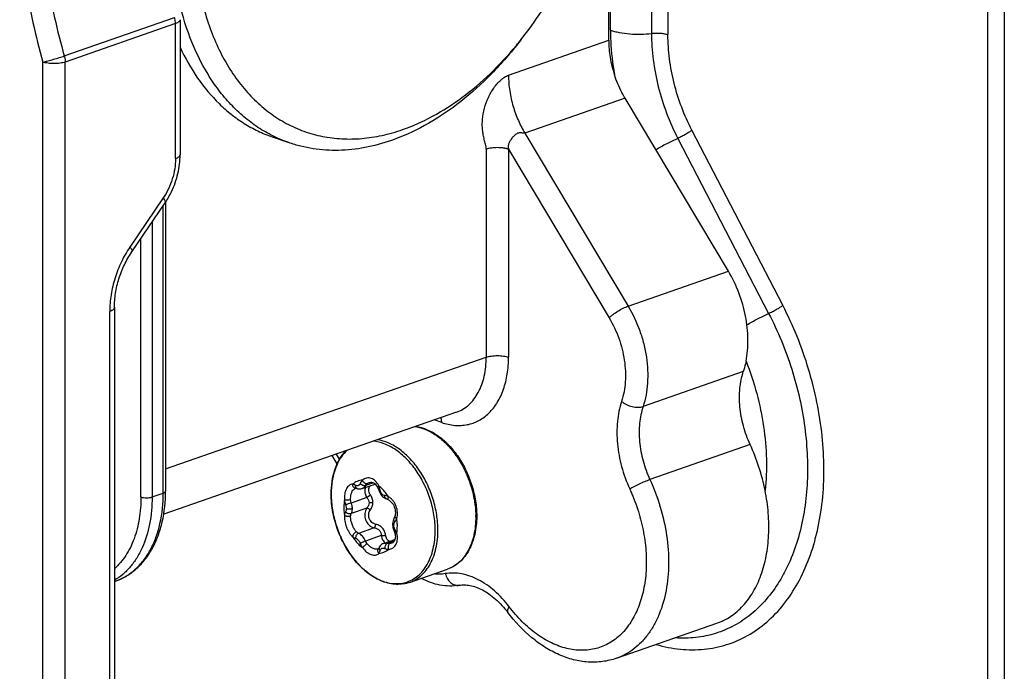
# Model space of a CAD drawing. Header units: millimetres. Extents: x -115 to 574, y -13 to 492.
# Tile 15 of 23: x 511 to 574, y 10 to 52. Entities that reach past the tile are written whole.
import ezdxf

# ---------------------------------------------------------------- set-up
doc = ezdxf.new("R2010")
doc.units = ezdxf.units.MM
doc.header["$LTSCALE"] = 30.734
doc.layers.get('0').update_dxf_attribs({"linetype": 'CONTINUOUS'})

msp = doc.modelspace()

# ---------------------------------------------------------------- linework, layer by layer
at = {"color": 7, "linetype": 'CONTINUOUS'}
for p, q in [((573.733, 126.552), (573.747, -4.672)), ((572.672, 126.183), (572.686, -5.042)), ((551.347, 84.794), (551.351, 50.645)), ((552.39, 84.712), (552.394, 50.564)), ((548.744, 50.85), (548.742, 64.673)), ((548.635, 50.205), (548.635, 63.67)), ((514.071, 49.215), (521.071, 51.655)), ((521.128, 51.268), (514.128, 48.827)), ((521.128, 42.697), (521.128, 51.268)), ((521.421, 51.514), (521.421, 42.944)), ((542.271, 47.987), (548.635, 50.205)), ((543.081, 50.267), (542.774, 49.881)), ((512.716, -6.139), (512.713, 48.827)), ((514.131, -6.139), (514.128, 48.827)), ((549.67, 46.531), (543.306, 44.312)), ((556.231, 35.548), (549.67, 46.531)), ((559.679, 33.384), (553.915, 44.497)), ((527.268, 44.078), (528.324, 43.71)), ((543.306, 44.312), (549.867, 33.329)), ((553.021, 43.982), (558.786, 32.869)), ((540.857, 43.29), (540.857, 30.092)), ((542.271, 43.29), (548.66, 32.594)), ((542.271, 43.29), (542.271, 30.092)), ((520.354, 40.21), (518.232, 37.086)), ((518.352, 36.771), (520.474, 39.895)), ((520.35, 21.465), (520.35, 39.713)), ((520.497, 39.931), (520.497, 21.588)), ((519.643, 38.672), (519.643, 21.218)), ((518.936, 21.218), (518.936, 37.631)), ((549.867, 33.329), (556.231, 35.548)), ((517.25, 33.242), (517.252, -4.907)), ((516.959, -5.153), (516.957, 32.995)), ((520.497, 22.995), (540.857, 30.092)), ((557.178, 29.179), (550.814, 26.96)), ((538.967, 26.603), (520.379, 20.124)), ((538.028, 25.947), (537.557, 26.111)), ((557.61, 24.549), (551.246, 22.331)), ((531.397, 23.33), (531.083, 23.855)), ((531.54, 23.609), (531.34, 23.944)), ((532.98, 21.753), (533.802, 22.039)), ((533.7, 22.115), (533.188, 21.937)), ((533.447, 22.143), (533.447, 22.144)), ((519.643, 21.218), (520.35, 21.465)), ((531.016, 21.402), (531.016, 21.391)), ((531.016, 21.402), (531.016, 21.391)), ((532.546, 21.768), (532.546, 21.768)), ((532.578, 21.773), (532.578, 21.773)), ((533.277, 21.179), (532.277, 20.831)), ((534.499, 21.115), (534.499, 21.115)), ((533.277, 20.511), (532.277, 20.162)), ((534.983, 19.817), (534.983, 19.817)), ((535.213, 19.37), (535.213, 19.393)), ((533.751, 19.256), (532.752, 18.908)), ((534.188, 18.77), (533.189, 18.421)), ((534.338, 18.272), (535.063, 18.525)), ((535.023, 18.429), (534.574, 18.273)), ((533.966, 17.915), (533.966, 17.915)), ((534.009, 17.942), (534.009, 17.942)), ((535.994, 15.796), (538.397, 16.634)), ((517.327, 15.882), (517.251, 15.856)), ((549.126, 10.981), (555.49, 13.2))]:
    msp.add_line(p, q, dxfattribs=at)
for points in [[(533.447, 22.143), (533.462, 22.148), (533.52, 22.159), (533.577, 22.157), (533.634, 22.144), (533.69, 22.121), (533.745, 22.087), (533.798, 22.043), (533.848, 21.991), (533.895, 21.93), (533.938, 21.86), (533.964, 21.811)], [(532.546, 21.768), (532.548, 21.769), (532.565, 21.773), (532.578, 21.773)], [(532.578, 21.773), (532.59, 21.773), (532.615, 21.769), (532.646, 21.761), (532.662, 21.755)], [(532.662, 21.755), (532.689, 21.746), (532.757, 21.731), (532.826, 21.727), (532.895, 21.732), (532.962, 21.747), (532.98, 21.753)], [(533.964, 21.811), (533.979, 21.778), (534.009, 21.709), (534.036, 21.636), (534.051, 21.596)], [(534.051, 21.596), (534.074, 21.535), (534.113, 21.456), (534.16, 21.383), (534.212, 21.315), (534.27, 21.255), (534.332, 21.203), (534.398, 21.16), (534.466, 21.127), (534.499, 21.115)], [(534.499, 21.115), (534.521, 21.107), (534.571, 21.086), (534.625, 21.059), (534.657, 21.041)], [(534.657, 21.041), (534.7, 21.013), (534.767, 20.96), (534.829, 20.898), (534.887, 20.829), (534.939, 20.753), (534.983, 20.671), (535.02, 20.585), (535.05, 20.495), (535.071, 20.403), (535.083, 20.311), (535.086, 20.219), (535.08, 20.129), (535.066, 20.042), (535.052, 19.989)], [(534.983, 19.817), (534.968, 19.787), (534.939, 19.712), (534.919, 19.63), (534.909, 19.544), (534.907, 19.49)], [(534.907, 19.49), (534.908, 19.449), (534.916, 19.369), (534.93, 19.29), (534.952, 19.214), (534.973, 19.158)], [(535.052, 19.989), (535.042, 19.955), (535.019, 19.895), (534.996, 19.842), (534.983, 19.817)], [(535.051, 18.936), (535.064, 18.884), (535.079, 18.801), (535.086, 18.722), (535.085, 18.648), (535.076, 18.577), (535.06, 18.512), (535.036, 18.452), (535.005, 18.399), (534.967, 18.354), (534.921, 18.318), (534.869, 18.291), (534.856, 18.286)], [(534.973, 19.158), (534.988, 19.121), (535.016, 19.048), (535.04, 18.975), (535.051, 18.936)], [(534.338, 18.272), (534.322, 18.266), (534.263, 18.238), (534.208, 18.202), (534.159, 18.159), (534.115, 18.109), (534.078, 18.053), (534.063, 18.026)], [(534.009, 17.942), (533.995, 17.93), (533.974, 17.918), (533.966, 17.915)], [(534.063, 18.026), (534.055, 18.01), (534.037, 17.978), (534.019, 17.954), (534.009, 17.942)]]:
    msp.add_lwpolyline(points, dxfattribs=at)
for centre, radius, start, end in [((525.025, 64.593), 23.048, 320.33977, 321.56948), ((545.677, 19.047), 13.14, 11.34394, 24.75543), ((533.511, 21.788), 0.719, 136.14401, 156.08406), ((533.788, 21.448), 0.58, 87.4014, 92.30299), ((536.887, 21.392), 5.871, 180.00901, 181.3738), ((531.534, 20.474), 0.446, 357.47247, 0.02491), ((534.242, 19.948), 5.95, 0.00762, 0.94902), ((535.406, 19.428), 0.421, 177.3264, 180.02916), ((534.683, 18.577), 0.683, 247.0003, 267.53148)]:
    msp.add_arc(centre, radius, start, end, dxfattribs=at)
for points, knots in [([(528.324, 43.71), (527.98, 43.83), (527.305, 44.114), (526.347, 44.666), (525.449, 45.341), (524.616, 46.134), (523.854, 47.039), (522.926, 48.409), (521.978, 50.381), (521.217, 53.027), (520.828, 55.924), (520.82, 58.992), (521.193, 62.152), (521.935, 65.318), (523.027, 68.405), (524.439, 71.33), (526.134, 74.013), (528.066, 76.383), (530.185, 78.376), (532.435, 79.937), (534.039, 80.686), (534.841, 80.965)], [0, 0, 0, 0, 0.023934, 0.048075, 0.072623, 0.097752, 0.123613, 0.150324, 0.206546, 0.266783, 0.330879, 0.398315, 0.468305, 0.539879, 0.611961, 0.683441, 0.753251, 0.820431, 0.884215, 0.944112, 1, 1, 1, 1]), ([(535.548, 79.781), (534.643, 79.466), (533.31, 78.813), (531.659, 77.684), (529.995, 76.311), (528.058, 74.243), (526.406, 71.855), (525.251, 69.76), (524.475, 68.102), (523.805, 66.387), (523.065, 64.055), (522.435, 61.102), (522.211, 58.137), (522.295, 55.837), (522.543, 53.685), (523.037, 51.641), (523.792, 49.775), (524.462, 48.52), (525.24, 47.396), (526.118, 46.413), (527.089, 45.582), (528.143, 44.911), (529.271, 44.407), (530.459, 44.077), (531.697, 43.923), (532.97, 43.947), (534.267, 44.147), (535.122, 44.391), (535.548, 44.54)], [0, 0, 0, 0, 0.058011, 0.08889, 0.120978, 0.18844, 0.259563, 0.296124, 0.333095, 0.370279, 0.407477, 0.481077, 0.552405, 0.58682, 0.620203, 0.683434, 0.71325, 0.741855, 0.769322, 0.795777, 0.821404, 0.846437, 0.871152, 0.895846, 0.920819, 0.94635, 0.97268, 1, 1, 1, 1]), ([(512.712, 67.961), (512.208, 66.57), (511.657, 64.358), (511.297, 61.307), (511.206, 58.887), (511.302, 56.402), (511.679, 53.015), (512.233, 50.488), (512.713, 48.827)], [0, 0, 0, 0, 0.228505, 0.349369, 0.474087, 0.602154, 0.732975, 1, 1, 1, 1]), ([(543.081, 50.267), (543.988, 51.41), (545.203, 53.273), (546.51, 55.939), (547.342, 58.049), (548.002, 60.22), (548.635, 63.12), (548.841, 65.335), (548.841, 66.794)], [0, 0, 0, 0, 0.245825, 0.372392, 0.5, 0.627609, 0.754175, 1, 1, 1, 1]), ([(512.651, 58.908), (512.651, 57.297), (512.905, 54.021), (513.608, 50.812), (514.071, 49.215)], [0, 0, 0, 0, 0.4921, 1, 1, 1, 1]), ([(521.128, 51.268), (521.128, 51.3), (521.123, 51.43), (521.099, 51.56), (521.071, 51.655)], [0, 0, 0, 0, 0.243735, 1, 1, 1, 1]), ([(521.421, 51.514), (521.421, 51.503), (521.417, 51.479), (521.402, 51.444), (521.378, 51.411), (521.33, 51.365), (521.246, 51.314), (521.171, 51.282), (521.128, 51.268)], [0, 0, 0, 0, 0.085469, 0.176557, 0.277767, 0.392089, 0.665341, 1, 1, 1, 1]), ([(548.744, 50.85), (548.744, 50.618), (548.765, 49.675), (548.869, 48.735), (548.99, 48.034)], [0, 0, 0, 0, 0.245407, 1, 1, 1, 1]), ([(548.744, 50.85), (548.831, 50.819), (549.017, 50.764), (549.422, 50.674), (549.974, 50.604), (550.659, 50.585), (551.123, 50.617), (551.351, 50.645)], [0, 0, 0, 0, 0.105468, 0.220544, 0.472085, 0.73803, 1, 1, 1, 1]), ([(551.351, 50.645), (551.442, 50.657), (551.628, 50.67), (551.902, 50.662), (552.159, 50.629), (552.321, 50.589), (552.394, 50.564)], [0, 0, 0, 0, 0.262007, 0.52799, 0.779569, 1, 1, 1, 1]), ([(551.351, 50.645), (551.351, 50.084), (551.427, 48.943), (551.751, 47.244), (552.275, 45.572), (552.752, 44.501), (553.021, 43.982)], [0, 0, 0, 0, 0.243048, 0.493478, 0.747229, 1, 1, 1, 1]), ([(548.635, 50.205), (548.635, 49.843), (548.699, 49.107), (548.875, 48.389), (548.99, 48.034)], [0, 0, 0, 0, 0.491896, 1, 1, 1, 1]), ([(553.915, 44.497), (553.67, 44.969), (553.235, 45.945), (552.758, 47.467), (552.463, 49.014), (552.394, 50.053), (552.394, 50.564)], [0, 0, 0, 0, 0.25277, 0.506522, 0.756953, 1, 1, 1, 1]), ([(521.416, 49.769), (521.733, 49.088), (522.453, 47.808), (523.614, 46.415), (524.655, 45.5), (525.479, 44.919), (526.349, 44.438), (526.959, 44.186), (527.268, 44.078)], [0, 0, 0, 0, 0.269132, 0.522612, 0.644748, 0.764527, 0.882679, 1, 1, 1, 1]), ([(542.774, 49.881), (542.208, 49.167), (541.024, 47.834), (539.069, 46.116), (537.016, 44.761), (535.565, 44.101), (534.841, 43.849)], [0, 0, 0, 0, 0.270981, 0.52871, 0.771789, 1, 1, 1, 1]), ([(535.548, 44.54), (536.203, 44.768), (537.514, 45.357), (539.377, 46.558), (541.159, 48.076), (542.247, 49.253), (542.769, 49.883)], [0, 0, 0, 0, 0.229036, 0.4723, 0.729677, 1, 1, 1, 1]), ([(512.713, 48.827), (512.815, 48.849), (513.038, 48.904), (513.384, 48.999), (513.735, 49.104), (513.965, 49.178), (514.071, 49.215)], [0, 0, 0, 0, 0.220442, 0.487765, 0.761452, 1, 1, 1, 1]), ([(514.128, 48.827), (514.078, 48.81), (513.971, 48.78), (513.735, 48.737), (513.421, 48.717), (513.106, 48.737), (512.87, 48.78), (512.763, 48.81), (512.713, 48.827)], [0, 0, 0, 0, 0.10988, 0.232478, 0.499937, 0.767448, 0.890086, 1, 1, 1, 1]), ([(514.071, 49.215), (514.08, 49.183), (514.112, 49.056), (514.128, 48.925), (514.128, 48.827)], [0, 0, 0, 0, 0.25556, 1, 1, 1, 1]), ([(540.857, 43.29), (540.857, 43.344), (540.845, 43.451), (540.811, 43.604), (540.772, 43.752), (540.719, 43.951), (540.662, 44.205), (540.617, 44.523), (540.601, 44.855), (540.622, 45.315), (540.727, 45.899), (540.932, 46.46), (541.149, 46.882), (541.335, 47.177), (541.541, 47.444), (541.765, 47.678), (542.005, 47.867), (542.182, 47.956), (542.271, 47.987)], [0, 0, 0, 0, 0.030687, 0.059972, 0.088732, 0.117466, 0.175826, 0.236107, 0.298566, 0.363054, 0.496319, 0.631667, 0.698649, 0.764346, 0.828165, 0.889376, 0.946969, 1, 1, 1, 1]), ([(542.271, 47.987), (542.271, 47.654), (542.324, 46.987), (542.541, 46.019), (542.869, 45.121), (543.153, 44.568), (543.306, 44.312)], [0, 0, 0, 0, 0.258645, 0.518418, 0.768374, 1, 1, 1, 1]), ([(549.67, 46.531), (549.6, 46.648), (549.332, 47.128), (549.118, 47.64), (548.99, 48.034)], [0, 0, 0, 0, 0.24737, 1, 1, 1, 1]), ([(553.915, 44.497), (553.857, 44.453), (553.726, 44.363), (553.511, 44.232), (553.272, 44.103), (553.106, 44.021), (553.021, 43.982)], [0, 0, 0, 0, 0.211041, 0.461023, 0.730925, 1, 1, 1, 1]), ([(534.841, 43.849), (534.29, 43.657), (533.183, 43.356), (531.504, 43.173), (530.134, 43.26), (529.083, 43.471), (528.574, 43.623), (528.324, 43.71)], [0, 0, 0, 0, 0.263672, 0.516, 0.76006, 0.880308, 1, 1, 1, 1]), ([(543.306, 44.312), (543.292, 44.307), (543.26, 44.305), (543.195, 44.314), (543.111, 44.334), (543.005, 44.342), (542.9, 44.324), (542.8, 44.282), (542.709, 44.222), (542.625, 44.15), (542.523, 44.045), (542.412, 43.9), (542.307, 43.711), (542.256, 43.539), (542.252, 43.397), (542.263, 43.326), (542.271, 43.29)], [0, 0, 0, 0, 0.026083, 0.055102, 0.116068, 0.177736, 0.239691, 0.302489, 0.36636, 0.431053, 0.496101, 0.625271, 0.751029, 0.873851, 0.93616, 1, 1, 1, 1]), ([(553.021, 43.982), (552.782, 43.872), (552.311, 43.64), (551.853, 43.385), (551.628, 43.252)], [0, 0, 0, 0, 0.502132, 1, 1, 1, 1]), ([(542.271, 43.29), (542.246, 43.299), (542.21, 43.313), (542.159, 43.327), (542.119, 43.336), (542.077, 43.343), (542.035, 43.351), (541.991, 43.359), (541.931, 43.369), (541.853, 43.378), (541.726, 43.389), (541.501, 43.397), (541.249, 43.381), (541.013, 43.338), (540.906, 43.308), (540.857, 43.29)], [0, 0, 0, 0, 0.053749, 0.081751, 0.110334, 0.139723, 0.170004, 0.201051, 0.232713, 0.297589, 0.364179, 0.500213, 0.767538, 0.89009, 1, 1, 1, 1]), ([(521.128, 42.697), (521.129, 42.482), (521.092, 42.044), (520.94, 41.399), (520.697, 40.778), (520.477, 40.392), (520.354, 40.21)], [0, 0, 0, 0, 0.244498, 0.496995, 0.751037, 1, 1, 1, 1]), ([(520.474, 39.895), (520.625, 40.117), (520.962, 40.708), (521.322, 41.732), (521.421, 42.543), (521.421, 42.944)], [0, 0, 0, 0, 0.249516, 0.628335, 1, 1, 1, 1]), ([(521.128, 42.697), (521.171, 42.712), (521.247, 42.743), (521.33, 42.795), (521.378, 42.84), (521.403, 42.874), (521.418, 42.908), (521.421, 42.932), (521.421, 42.944)], [0, 0, 0, 0, 0.334683, 0.607943, 0.722264, 0.823469, 0.914546, 1, 1, 1, 1]), ([(520.474, 39.895), (520.479, 39.902), (520.487, 39.92), (520.49, 39.951), (520.485, 39.985), (520.468, 40.041), (520.425, 40.118), (520.38, 40.178), (520.354, 40.21)], [0, 0, 0, 0, 0.076111, 0.159687, 0.25626, 0.369097, 0.64847, 1, 1, 1, 1]), ([(518.232, 37.086), (518.029, 36.788), (517.667, 36.153), (517.267, 35.131), (517.017, 34.07), (516.957, 33.349), (516.957, 32.995)], [0, 0, 0, 0, 0.248963, 0.503005, 0.755502, 1, 1, 1, 1]), ([(518.232, 37.086), (518.258, 37.054), (518.303, 36.994), (518.346, 36.917), (518.363, 36.861), (518.368, 36.827), (518.365, 36.796), (518.357, 36.778), (518.352, 36.771)], [0, 0, 0, 0, 0.35153, 0.630903, 0.74374, 0.840313, 0.923889, 1, 1, 1, 1]), ([(517.25, 33.242), (517.25, 33.545), (517.302, 34.165), (517.518, 35.081), (517.864, 35.965), (518.177, 36.514), (518.352, 36.771)], [0, 0, 0, 0, 0.24254, 0.495933, 0.751377, 1, 1, 1, 1]), ([(557.349, 29.83), (557.44, 30.286), (557.518, 31.252), (557.358, 32.723), (556.936, 34.187), (556.492, 35.111), (556.231, 35.548)], [0, 0, 0, 0, 0.234627, 0.485135, 0.743386, 1, 1, 1, 1]), ([(517.25, 33.242), (517.25, 33.23), (517.246, 33.206), (517.231, 33.172), (517.207, 33.138), (517.159, 33.093), (517.075, 33.041), (517, 33.01), (516.957, 32.995)], [0, 0, 0, 0, 0.085454, 0.176531, 0.277736, 0.392057, 0.665317, 1, 1, 1, 1]), ([(548.66, 32.594), (548.695, 32.629), (548.775, 32.7), (548.959, 32.844), (549.219, 33.017), (549.495, 33.17), (549.713, 33.271), (549.817, 33.312), (549.867, 33.329)], [0, 0, 0, 0, 0.105192, 0.225262, 0.492632, 0.763864, 0.888594, 1, 1, 1, 1]), ([(549.867, 33.329), (550.162, 32.836), (550.53, 32.047), (550.865, 30.944), (551.034, 30.104), (551.116, 29.268), (551.108, 28.213), (550.973, 27.439), (550.814, 26.96)], [0, 0, 0, 0, 0.260456, 0.391782, 0.521686, 0.648699, 0.771503, 1, 1, 1, 1]), ([(551.642, 11.857), (552.145, 11.713), (553.156, 11.513), (554.676, 11.503), (556.13, 11.796), (557.486, 12.385), (558.714, 13.258), (559.789, 14.393), (560.692, 15.765), (561.408, 17.346), (561.925, 19.107), (562.234, 21.012), (562.331, 23.028), (562.215, 25.115), (561.886, 27.235), (561.175, 30.05), (560.35, 32.091), (559.679, 33.384)], [0, 0, 0, 0, 0.054202, 0.106044, 0.15652, 0.206815, 0.258139, 0.311557, 0.367866, 0.427546, 0.490762, 0.557405, 0.627138, 0.699441, 0.773664, 0.849061, 1, 1, 1, 1]), ([(558.786, 32.869), (558.87, 32.908), (559.037, 32.989), (559.276, 33.119), (559.491, 33.25), (559.622, 33.34), (559.679, 33.384)], [0, 0, 0, 0, 0.269075, 0.538977, 0.788959, 1, 1, 1, 1]), ([(548.66, 32.594), (548.905, 32.183), (549.314, 31.309), (549.609, 30.146), (549.701, 29.21), (549.694, 28.33), (549.581, 27.685), (549.449, 27.287)], [0, 0, 0, 0, 0.260536, 0.521538, 0.648591, 0.771433, 1, 1, 1, 1]), ([(558.786, 32.869), (559.374, 31.736), (560.108, 29.955), (560.772, 27.495), (561.105, 25.636), (561.266, 23.794), (561.254, 21.999), (561.067, 20.281), (560.71, 18.668), (560.267, 17.416), (559.831, 16.495), (559.356, 15.655), (558.673, 14.709), (557.706, 13.758), (556.618, 13.022), (555.428, 12.518), (554.159, 12.255), (553.29, 12.243), (552.854, 12.275)], [0, 0, 0, 0, 0.149365, 0.224109, 0.297926, 0.370165, 0.44024, 0.507657, 0.572054, 0.633226, 0.662611, 0.691206, 0.746145, 0.79856, 0.849182, 0.898941, 0.948875, 1, 1, 1, 1]), ([(557.405, 32.146), (557.628, 32.278), (558.082, 32.53), (558.549, 32.76), (558.786, 32.869)], [0, 0, 0, 0, 0.49812, 1, 1, 1, 1]), ([(538.028, 25.947), (538.295, 25.854), (538.707, 25.76), (539.257, 25.75), (539.652, 25.799), (540.031, 25.905), (540.391, 26.065), (540.728, 26.279), (541.148, 26.639), (541.598, 27.22), (541.986, 28.067), (542.221, 29.042), (542.271, 29.734), (542.271, 30.092)], [0, 0, 0, 0, 0.119719, 0.176804, 0.23264, 0.287853, 0.343112, 0.399083, 0.456381, 0.576712, 0.707153, 0.848529, 1, 1, 1, 1]), ([(538.967, 26.603), (539.109, 26.652), (539.386, 26.782), (539.761, 27.062), (540.089, 27.42), (540.466, 28.008), (540.782, 28.909), (540.857, 29.685), (540.857, 30.092)], [0, 0, 0, 0, 0.106915, 0.216268, 0.33017, 0.450183, 0.711021, 1, 1, 1, 1]), ([(540.857, 30.092), (540.906, 30.109), (541.013, 30.139), (541.249, 30.182), (541.564, 30.202), (541.878, 30.182), (542.114, 30.139), (542.221, 30.109), (542.271, 30.092)], [0, 0, 0, 0, 0.109901, 0.232523, 0.499998, 0.767475, 0.890098, 1, 1, 1, 1]), ([(557.349, 29.83), (557.338, 29.774), (557.291, 29.554), (557.231, 29.337), (557.178, 29.179)], [0, 0, 0, 0, 0.254902, 1, 1, 1, 1]), ([(557.349, 29.83), (557.613, 29.162), (558.063, 27.8), (558.499, 25.718), (558.683, 23.653), (558.632, 22.292), (558.561, 21.632)], [0, 0, 0, 0, 0.257925, 0.513157, 0.761691, 1, 1, 1, 1]), ([(557.61, 24.549), (557.435, 24.929), (557.15, 25.712), (556.927, 26.918), (556.918, 28.089), (557.064, 28.836), (557.178, 29.179)], [0, 0, 0, 0, 0.263978, 0.524063, 0.771609, 1, 1, 1, 1]), ([(549.449, 27.287), (549.312, 26.875), (549.137, 25.979), (549.148, 24.574), (549.416, 23.127), (549.757, 22.187), (549.967, 21.732)], [0, 0, 0, 0, 0.22839, 0.475937, 0.736023, 1, 1, 1, 1]), ([(549.449, 27.287), (549.541, 27.207), (549.756, 27.07), (550.113, 26.942), (550.425, 26.901), (550.659, 26.918), (550.765, 26.943), (550.814, 26.96)], [0, 0, 0, 0, 0.251071, 0.518907, 0.776253, 0.893463, 1, 1, 1, 1]), ([(550.814, 26.96), (550.7, 26.617), (550.554, 25.871), (550.563, 24.7), (550.786, 23.494), (551.071, 22.71), (551.246, 22.331)], [0, 0, 0, 0, 0.228391, 0.475937, 0.736022, 1, 1, 1, 1]), ([(538.028, 25.947), (538.028, 25.974), (538.025, 26.08), (538.007, 26.185), (537.983, 26.26)], [0, 0, 0, 0, 0.261597, 1, 1, 1, 1]), ([(536.35, 25.693), (536.593, 25.655), (537.093, 25.501), (537.793, 25.085), (538.448, 24.498), (539.031, 23.764), (539.517, 22.915), (539.886, 21.989), (540.123, 21.025), (540.186, 20.37), (540.192, 20.047)], [0, 0, 0, 0, 0.101111, 0.211571, 0.331637, 0.459994, 0.594223, 0.73122, 0.86759, 1, 1, 1, 1]), ([(536.377, 25.702), (536.629, 25.665), (537.145, 25.511), (537.864, 25.088), (538.53, 24.491), (539.118, 23.747), (539.604, 22.889), (539.969, 21.954), (540.196, 20.982), (540.251, 20.323), (540.251, 19.998)], [0, 0, 0, 0, 0.10337, 0.214993, 0.3354, 0.463547, 0.597193, 0.733343, 0.868683, 1, 1, 1, 1]), ([(537.616, 19.092), (537.616, 19.422), (537.558, 20.095), (537.321, 21.085), (536.94, 22.036), (536.435, 22.902), (535.828, 23.642), (535.147, 24.221), (534.421, 24.613), (533.907, 24.737), (533.66, 24.757)], [0, 0, 0, 0, 0.132835, 0.270044, 0.407974, 0.542874, 0.671361, 0.790874, 0.900195, 1, 1, 1, 1]), ([(537.789, 19.111), (537.789, 19.437), (537.735, 20.1), (537.507, 21.078), (537.142, 22.02), (536.656, 22.885), (536.07, 23.634), (535.409, 24.235), (534.7, 24.66), (534.194, 24.817), (533.947, 24.856)], [0, 0, 0, 0, 0.131803, 0.267906, 0.404915, 0.539336, 0.667964, 0.788274, 0.898877, 1, 1, 1, 1]), ([(531.013, 21.402), (531.013, 21.674), (531.05, 22.203), (531.224, 22.953), (531.513, 23.616), (531.788, 23.994), (531.941, 24.157)], [0, 0, 0, 0, 0.274418, 0.532831, 0.774211, 1, 1, 1, 1]), ([(532.022, 24.186), (531.859, 24.033), (531.563, 23.666), (531.249, 23.001), (531.057, 22.232), (531.017, 21.685), (531.016, 21.402)], [0, 0, 0, 0, 0.220876, 0.460522, 0.720727, 1, 1, 1, 1]), ([(532.376, 22.029), (532.337, 22.03), (532.257, 22.017), (532.146, 21.957), (532.049, 21.861), (531.969, 21.734), (531.907, 21.579), (531.851, 21.338), (531.845, 21.144), (531.854, 21.013)], [0, 0, 0, 0, 0.092492, 0.188759, 0.294448, 0.412768, 0.544412, 0.68812, 1, 1, 1, 1]), ([(532.528, 21.781), (532.505, 21.789), (532.459, 21.815), (532.409, 21.877), (532.381, 21.952), (532.375, 22.004), (532.376, 22.029)], [0, 0, 0, 0, 0.237974, 0.495402, 0.75634, 1, 1, 1, 1]), ([(532.992, 22.286), (532.881, 22.277), (532.657, 22.224), (532.462, 22.103), (532.376, 22.029)], [0, 0, 0, 0, 0.497399, 1, 1, 1, 1]), ([(532.558, 21.956), (532.543, 21.965), (532.485, 21.996), (532.423, 22.02), (532.376, 22.029)], [0, 0, 0, 0, 0.273616, 1, 1, 1, 1]), ([(532.662, 21.755), (532.644, 21.762), (532.611, 21.783), (532.577, 21.833), (532.559, 21.893), (532.557, 21.935), (532.558, 21.956)], [0, 0, 0, 0, 0.228038, 0.474958, 0.737115, 1, 1, 1, 1]), ([(532.854, 22.08), (532.846, 22.063), (532.831, 22.033), (532.803, 21.992), (532.77, 21.958), (532.732, 21.936), (532.689, 21.924), (532.629, 21.925), (532.585, 21.941), (532.558, 21.956)], [0, 0, 0, 0, 0.143318, 0.276507, 0.400384, 0.517901, 0.633641, 0.751714, 1, 1, 1, 1]), ([(533.188, 21.937), (533.164, 21.93), (533.104, 21.927), (533.012, 21.953), (532.923, 22.005), (532.873, 22.054), (532.854, 22.08)], [0, 0, 0, 0, 0.197554, 0.458722, 0.745406, 1, 1, 1, 1]), ([(533.188, 21.937), (533.163, 21.894), (533.105, 21.818), (533.022, 21.768), (532.98, 21.753)], [0, 0, 0, 0, 0.523757, 1, 1, 1, 1]), ([(534.036, 21.923), (534.009, 21.979), (533.948, 22.085), (533.833, 22.223), (533.703, 22.329), (533.56, 22.401), (533.411, 22.433), (533.261, 22.424), (533.118, 22.375), (533.032, 22.319), (532.992, 22.286)], [0, 0, 0, 0, 0.146018, 0.28409, 0.413605, 0.535245, 0.651162, 0.764742, 0.879876, 1, 1, 1, 1]), ([(533.299, 22.06), (533.275, 22.053), (533.23, 22.055), (533.172, 22.078), (533.124, 22.107), (533.08, 22.146), (533.031, 22.203), (533.004, 22.253), (532.992, 22.286)], [0, 0, 0, 0, 0.187654, 0.310268, 0.448306, 0.595412, 0.742176, 1, 1, 1, 1]), ([(533.299, 22.06), (533.311, 22.069), (533.356, 22.103), (533.407, 22.13), (533.447, 22.143)], [0, 0, 0, 0, 0.257985, 1, 1, 1, 1]), ([(533.5, 21.35), (533.466, 21.4), (533.413, 21.505), (533.384, 21.672), (533.412, 21.805), (533.465, 21.891), (533.5, 21.926), (533.519, 21.942)], [0, 0, 0, 0, 0.278135, 0.535968, 0.772549, 0.886484, 1, 1, 1, 1]), ([(533.964, 21.811), (533.956, 21.827), (533.973, 21.862), (534.003, 21.894), (534.025, 21.913), (534.036, 21.923)], [0, 0, 0, 0, 0.38439, 0.674429, 1, 1, 1, 1]), ([(534.12, 21.638), (534.115, 21.663), (534.091, 21.759), (534.062, 21.853), (534.036, 21.923)], [0, 0, 0, 0, 0.253097, 1, 1, 1, 1]), ([(534.653, 21.236), (534.609, 21.304), (534.432, 21.556), (534.216, 21.783), (534.036, 21.923)], [0, 0, 0, 0, 0.261776, 1, 1, 1, 1]), ([(551.246, 22.331), (551.507, 21.764), (551.948, 20.596), (552.35, 18.792), (552.479, 17.007), (552.33, 15.319), (551.967, 14.027), (551.538, 13.12), (551.161, 12.523), (550.727, 12.004), (550.24, 11.568), (549.706, 11.22), (549.322, 11.05), (549.126, 10.981)], [0, 0, 0, 0, 0.14629, 0.291372, 0.431642, 0.56404, 0.686512, 0.743878, 0.79872, 0.85129, 0.901987, 0.951344, 1, 1, 1, 1]), ([(549.967, 21.732), (550.056, 21.786), (550.258, 21.898), (550.58, 22.057), (550.915, 22.206), (551.14, 22.294), (551.246, 22.331)], [0, 0, 0, 0, 0.221302, 0.488643, 0.761899, 1, 1, 1, 1]), ([(517.327, 15.882), (517.569, 15.967), (518.042, 16.188), (518.678, 16.659), (519.23, 17.256), (519.688, 17.965), (520.049, 18.768), (520.402, 19.971), (520.497, 20.936), (520.497, 21.588)], [0, 0, 0, 0, 0.1109, 0.223525, 0.339471, 0.460066, 0.586239, 0.718448, 1, 1, 1, 1]), ([(517.327, 15.882), (517.554, 15.962), (517.998, 16.17), (518.597, 16.617), (519.122, 17.19), (519.562, 17.876), (519.912, 18.664), (520.258, 19.856), (520.35, 20.815), (520.35, 21.465)], [0, 0, 0, 0, 0.106851, 0.216137, 0.32997, 0.44991, 0.576883, 0.711197, 1, 1, 1, 1]), ([(520.35, 21.465), (520.372, 21.472), (520.41, 21.488), (520.457, 21.517), (520.488, 21.55), (520.497, 21.576), (520.497, 21.588)], [0, 0, 0, 0, 0.33546, 0.609349, 0.82456, 1, 1, 1, 1]), ([(535.994, 15.796), (535.861, 15.75), (535.584, 15.682), (535.151, 15.661), (534.709, 15.718), (534.267, 15.852), (533.83, 16.057), (533.253, 16.431), (532.584, 17.06), (531.92, 17.996), (531.413, 19.072), (531.092, 20.222), (531.013, 21.013), (531.013, 21.402)], [0, 0, 0, 0, 0.049497, 0.099773, 0.151541, 0.205386, 0.261724, 0.320774, 0.446756, 0.581808, 0.722208, 0.863221, 1, 1, 1, 1]), ([(532.251, 21.22), (532.258, 21.286), (532.279, 21.41), (532.341, 21.575), (532.428, 21.701), (532.506, 21.754), (532.546, 21.768)], [0, 0, 0, 0, 0.305657, 0.577038, 0.806812, 1, 1, 1, 1]), ([(532.578, 21.773), (532.574, 21.773), (532.557, 21.774), (532.54, 21.778), (532.528, 21.781)], [0, 0, 0, 0, 0.242538, 1, 1, 1, 1]), ([(533.184, 21.825), (533.167, 21.781), (533.144, 21.683), (533.145, 21.584), (533.151, 21.533)], [0, 0, 0, 0, 0.483371, 1, 1, 1, 1]), ([(533.151, 21.533), (533.155, 21.503), (533.177, 21.379), (533.228, 21.261), (533.277, 21.179)], [0, 0, 0, 0, 0.24113, 1, 1, 1, 1]), ([(533.277, 21.179), (533.308, 21.213), (533.38, 21.275), (533.458, 21.327), (533.5, 21.35)], [0, 0, 0, 0, 0.486865, 1, 1, 1, 1]), ([(533.657, 20.871), (533.657, 20.956), (533.628, 21.127), (533.549, 21.28), (533.5, 21.35)], [0, 0, 0, 0, 0.49559, 1, 1, 1, 1]), ([(534.051, 21.596), (534.05, 21.597), (534.051, 21.6), (534.058, 21.606), (534.071, 21.614), (534.093, 21.626), (534.111, 21.634), (534.12, 21.638)], [0, 0, 0, 0, 0.036482, 0.098174, 0.307684, 0.619126, 1, 1, 1, 1]), ([(534.416, 21.309), (534.382, 21.315), (534.314, 21.339), (534.226, 21.413), (534.159, 21.516), (534.13, 21.596), (534.12, 21.638)], [0, 0, 0, 0, 0.217681, 0.457654, 0.723277, 1, 1, 1, 1]), ([(534.499, 21.115), (534.484, 21.12), (534.455, 21.14), (534.427, 21.187), (534.414, 21.246), (534.414, 21.288), (534.416, 21.309)], [0, 0, 0, 0, 0.205718, 0.443956, 0.714866, 1, 1, 1, 1]), ([(534.653, 21.236), (534.633, 21.245), (534.557, 21.277), (534.476, 21.299), (534.416, 21.309)], [0, 0, 0, 0, 0.262456, 1, 1, 1, 1]), ([(549.967, 21.732), (550.158, 21.317), (550.491, 20.467), (550.836, 19.153), (551.018, 17.833), (551.032, 16.549), (550.877, 15.338), (550.557, 14.237), (550.079, 13.279), (549.55, 12.616), (549.065, 12.195), (548.678, 11.938), (548.266, 11.735), (547.833, 11.59), (547.381, 11.504), (546.753, 11.467), (545.933, 11.576), (544.957, 11.939), (544.005, 12.519), (543.103, 13.297), (542.566, 13.917), (542.311, 14.252)], [0, 0, 0, 0, 0.075641, 0.151048, 0.224922, 0.29608, 0.363559, 0.426728, 0.485411, 0.540015, 0.566144, 0.591704, 0.61692, 0.642035, 0.667297, 0.692949, 0.746165, 0.803109, 0.864449, 0.930234, 1, 1, 1, 1]), ([(555.49, 13.2), (555.645, 13.254), (555.952, 13.383), (556.385, 13.636), (556.791, 13.946), (557.298, 14.439), (557.847, 15.196), (558.339, 16.265), (558.664, 17.481), (558.815, 18.808), (558.789, 20.21), (558.656, 21.156), (558.561, 21.632)], [0, 0, 0, 0, 0.050838, 0.102141, 0.15435, 0.207856, 0.319845, 0.44003, 0.568975, 0.70622, 0.85051, 1, 1, 1, 1]), ([(518.936, 21.218), (518.936, 20.753), (518.869, 19.853), (518.55, 18.59), (518.101, 17.667), (517.644, 17.052), (517.388, 16.788), (517.253, 16.668)], [0, 0, 0, 0, 0.279887, 0.54017, 0.779356, 0.891754, 1, 1, 1, 1]), ([(519.643, 21.218), (519.643, 20.643), (519.549, 19.538), (519.156, 18.236), (518.685, 17.345), (518.273, 16.775), (517.798, 16.296), (517.439, 16.039), (517.253, 15.93)], [0, 0, 0, 0, 0.284866, 0.545852, 0.667148, 0.782625, 0.893148, 1, 1, 1, 1]), ([(518.936, 21.218), (518.989, 21.2), (519.106, 21.175), (519.29, 21.163), (519.473, 21.175), (519.591, 21.2), (519.643, 21.218)], [0, 0, 0, 0, 0.232386, 0.5, 0.767614, 1, 1, 1, 1]), ([(531.018, 21.251), (531.025, 20.927), (531.095, 20.271), (531.342, 19.308), (531.723, 18.387), (532.062, 17.817), (532.25, 17.55)], [0, 0, 0, 0, 0.245808, 0.498726, 0.752296, 1, 1, 1, 1]), ([(531.854, 21.013), (531.848, 20.976), (531.825, 20.824), (531.816, 20.67), (531.816, 20.554)], [0, 0, 0, 0, 0.243786, 1, 1, 1, 1]), ([(532.246, 21.034), (532.216, 21.029), (532.146, 21.021), (532.039, 21.012), (531.938, 21.009), (531.877, 21.01), (531.854, 21.013)], [0, 0, 0, 0, 0.233399, 0.537585, 0.820337, 1, 1, 1, 1]), ([(531.854, 21.013), (531.857, 20.988), (531.872, 20.889), (531.898, 20.792), (531.925, 20.723)], [0, 0, 0, 0, 0.251376, 1, 1, 1, 1]), ([(532.277, 20.831), (532.216, 20.816), (532.122, 20.789), (532.005, 20.751), (531.948, 20.732), (531.925, 20.723)], [0, 0, 0, 0, 0.513297, 0.795661, 1, 1, 1, 1]), ([(531.925, 20.723), (531.933, 20.703), (531.962, 20.623), (531.98, 20.538), (531.98, 20.474)], [0, 0, 0, 0, 0.253158, 1, 1, 1, 1]), ([(532.246, 21.034), (532.246, 21.049), (532.244, 21.111), (532.247, 21.173), (532.251, 21.22)], [0, 0, 0, 0, 0.253019, 1, 1, 1, 1]), ([(532.277, 20.831), (532.273, 20.847), (532.256, 20.914), (532.248, 20.982), (532.246, 21.034)], [0, 0, 0, 0, 0.248514, 1, 1, 1, 1]), ([(532.277, 20.831), (532.287, 20.801), (532.32, 20.685), (532.337, 20.563), (532.337, 20.473)], [0, 0, 0, 0, 0.255409, 1, 1, 1, 1]), ([(533.277, 21.179), (533.318, 21.133), (533.388, 21.031), (533.416, 20.908), (533.416, 20.849)], [0, 0, 0, 0, 0.511152, 1, 1, 1, 1]), ([(533.416, 20.849), (533.416, 20.789), (533.388, 20.664), (533.318, 20.559), (533.277, 20.511)], [0, 0, 0, 0, 0.486579, 1, 1, 1, 1]), ([(533.416, 20.849), (533.432, 20.855), (533.469, 20.864), (533.55, 20.876), (533.614, 20.875), (533.657, 20.871)], [0, 0, 0, 0, 0.212725, 0.463995, 1, 1, 1, 1]), ([(533.5, 20.397), (533.549, 20.466), (533.629, 20.618), (533.657, 20.787), (533.657, 20.871)], [0, 0, 0, 0, 0.501304, 1, 1, 1, 1]), ([(534.657, 21.041), (534.652, 21.044), (534.642, 21.052), (534.632, 21.07), (534.627, 21.093), (534.625, 21.128), (534.632, 21.178), (534.645, 21.216), (534.653, 21.236)], [0, 0, 0, 0, 0.085497, 0.180015, 0.289237, 0.413688, 0.696903, 1, 1, 1, 1]), ([(535.175, 19.855), (535.212, 19.979), (535.24, 20.247), (535.17, 20.576), (535.055, 20.821), (534.943, 20.986), (534.809, 21.128), (534.706, 21.204), (534.653, 21.236)], [0, 0, 0, 0, 0.245377, 0.502199, 0.63123, 0.758097, 0.88135, 1, 1, 1, 1]), ([(531.816, 20.554), (531.816, 20.514), (531.82, 20.352), (531.836, 20.19), (531.854, 20.069)], [0, 0, 0, 0, 0.245782, 1, 1, 1, 1]), ([(531.854, 20.069), (531.844, 19.948), (531.861, 19.691), (531.964, 19.315), (532.109, 19.017), (532.255, 18.813), (532.335, 18.726), (532.376, 18.688)], [0, 0, 0, 0, 0.239432, 0.504635, 0.767206, 0.888777, 1, 1, 1, 1]), ([(531.925, 20.271), (531.907, 20.241), (531.877, 20.175), (531.86, 20.105), (531.854, 20.069)], [0, 0, 0, 0, 0.487944, 1, 1, 1, 1]), ([(532.246, 20.009), (532.218, 19.995), (532.167, 19.981), (532.095, 19.977), (532.034, 19.982), (531.977, 19.995), (531.913, 20.019), (531.873, 20.047), (531.854, 20.069)], [0, 0, 0, 0, 0.2295, 0.369463, 0.516293, 0.660366, 0.792884, 1, 1, 1, 1]), ([(531.979, 20.454), (531.978, 20.42), (531.967, 20.356), (531.941, 20.296), (531.925, 20.271)], [0, 0, 0, 0, 0.535959, 1, 1, 1, 1]), ([(532.277, 20.162), (532.25, 20.151), (532.195, 20.143), (532.114, 20.153), (532.019, 20.186), (531.956, 20.232), (531.925, 20.271)], [0, 0, 0, 0, 0.227817, 0.419492, 0.619484, 1, 1, 1, 1]), ([(532.337, 20.473), (532.312, 20.464), (532.251, 20.451), (532.156, 20.445), (532.063, 20.452), (532.004, 20.465), (531.98, 20.474)], [0, 0, 0, 0, 0.225934, 0.506727, 0.783209, 1, 1, 1, 1]), ([(532.252, 19.849), (532.25, 19.863), (532.246, 19.916), (532.245, 19.97), (532.246, 20.009)], [0, 0, 0, 0, 0.261152, 1, 1, 1, 1]), ([(532.246, 20.009), (532.247, 20.023), (532.251, 20.075), (532.263, 20.126), (532.277, 20.162)], [0, 0, 0, 0, 0.260511, 1, 1, 1, 1]), ([(532.337, 20.473), (532.337, 20.444), (532.333, 20.339), (532.308, 20.233), (532.277, 20.162)], [0, 0, 0, 0, 0.26921, 1, 1, 1, 1]), ([(533.151, 20.162), (533.141, 20.063), (533.156, 19.857), (533.278, 19.577), (533.451, 19.393), (533.618, 19.297), (533.707, 19.267), (533.751, 19.256)], [0, 0, 0, 0, 0.255542, 0.513506, 0.762917, 0.883051, 1, 1, 1, 1]), ([(533.277, 20.511), (533.243, 20.46), (533.186, 20.348), (533.158, 20.225), (533.151, 20.162)], [0, 0, 0, 0, 0.491147, 1, 1, 1, 1]), ([(533.277, 20.511), (533.292, 20.51), (533.328, 20.501), (533.405, 20.467), (533.463, 20.428), (533.5, 20.397)], [0, 0, 0, 0, 0.182052, 0.427585, 1, 1, 1, 1]), ([(533.847, 19.482), (533.801, 19.491), (533.712, 19.523), (533.553, 19.63), (533.411, 19.837), (533.381, 20.087), (533.428, 20.274), (533.473, 20.359), (533.5, 20.397)], [0, 0, 0, 0, 0.121149, 0.244768, 0.497551, 0.752011, 0.877248, 1, 1, 1, 1]), ([(532.63, 18.994), (532.58, 19.044), (532.486, 19.165), (532.374, 19.374), (532.292, 19.606), (532.26, 19.769), (532.252, 19.849)], [0, 0, 0, 0, 0.224745, 0.480008, 0.745875, 1, 1, 1, 1]), ([(533.751, 19.256), (533.763, 19.266), (533.785, 19.294), (533.822, 19.368), (533.839, 19.435), (533.847, 19.482)], [0, 0, 0, 0, 0.178827, 0.422041, 1, 1, 1, 1]), ([(534.47, 18.788), (534.46, 18.872), (534.419, 19.036), (534.285, 19.251), (534.086, 19.407), (533.928, 19.464), (533.847, 19.482)], [0, 0, 0, 0, 0.253153, 0.501125, 0.749223, 1, 1, 1, 1]), ([(534.907, 19.49), (534.907, 19.484), (534.913, 19.47), (534.93, 19.453), (534.955, 19.438), (534.974, 19.431), (534.985, 19.427)], [0, 0, 0, 0, 0.184415, 0.410108, 0.686006, 1, 1, 1, 1]), ([(534.983, 19.817), (534.976, 19.805), (534.969, 19.775), (534.98, 19.727), (535.007, 19.678), (535.034, 19.649), (535.049, 19.634)], [0, 0, 0, 0, 0.199962, 0.427399, 0.69481, 1, 1, 1, 1]), ([(534.985, 19.447), (534.987, 19.482), (534.998, 19.549), (535.03, 19.609), (535.049, 19.634)], [0, 0, 0, 0, 0.52133, 1, 1, 1, 1]), ([(535.049, 19.182), (535.039, 19.201), (535.003, 19.278), (534.985, 19.364), (534.985, 19.427)], [0, 0, 0, 0, 0.254775, 1, 1, 1, 1]), ([(535.049, 19.634), (535.061, 19.65), (535.11, 19.72), (535.15, 19.796), (535.175, 19.855)], [0, 0, 0, 0, 0.237385, 1, 1, 1, 1]), ([(535.052, 19.988), (535.051, 19.983), (535.05, 19.972), (535.055, 19.954), (535.065, 19.936), (535.087, 19.911), (535.124, 19.883), (535.157, 19.864), (535.175, 19.855)], [0, 0, 0, 0, 0.082015, 0.173925, 0.281828, 0.406013, 0.691535, 1, 1, 1, 1]), ([(535.213, 19.393), (535.213, 19.431), (535.208, 19.586), (535.193, 19.74), (535.175, 19.855)], [0, 0, 0, 0, 0.246049, 1, 1, 1, 1]), ([(540.251, 19.998), (540.251, 19.611), (540.195, 19.04), (539.987, 18.328), (539.775, 17.853), (539.506, 17.437), (539.184, 17.087), (538.814, 16.812), (538.538, 16.683), (538.397, 16.634)], [0, 0, 0, 0, 0.283813, 0.416675, 0.543092, 0.663477, 0.778763, 0.890352, 1, 1, 1, 1]), ([(540.192, 19.949), (540.192, 19.563), (540.121, 18.825), (539.821, 17.969), (539.463, 17.41), (539.152, 17.07), (538.796, 16.805), (538.532, 16.681), (538.397, 16.634)], [0, 0, 0, 0, 0.288983, 0.549823, 0.669836, 0.783737, 0.893087, 1, 1, 1, 1]), ([(532.25, 17.55), (532.482, 17.223), (532.87, 16.774), (533.468, 16.295), (533.924, 16.021), (534.388, 15.829), (534.853, 15.724), (535.309, 15.709), (535.747, 15.785), (536.155, 15.951), (536.526, 16.204), (536.851, 16.536), (537.125, 16.94), (537.343, 17.409), (537.558, 18.123), (537.616, 18.7), (537.616, 19.092)], [0, 0, 0, 0, 0.146488, 0.214819, 0.279404, 0.340279, 0.397803, 0.452686, 0.505963, 0.558894, 0.612787, 0.668813, 0.727861, 0.790473, 0.856851, 1, 1, 1, 1]), ([(532.63, 18.994), (532.6, 18.987), (532.552, 18.966), (532.495, 18.923), (532.453, 18.88), (532.418, 18.831), (532.387, 18.768), (532.375, 18.719), (532.376, 18.688)], [0, 0, 0, 0, 0.224348, 0.361561, 0.506599, 0.650617, 0.784919, 1, 1, 1, 1]), ([(532.752, 18.908), (532.726, 18.9), (532.671, 18.869), (532.607, 18.794), (532.565, 18.698), (532.557, 18.628), (532.559, 18.596)], [0, 0, 0, 0, 0.20805, 0.469872, 0.750462, 1, 1, 1, 1]), ([(532.752, 18.908), (532.741, 18.913), (532.697, 18.936), (532.657, 18.968), (532.63, 18.994)], [0, 0, 0, 0, 0.241999, 1, 1, 1, 1]), ([(533.189, 18.421), (533.14, 18.531), (533.027, 18.725), (532.846, 18.868), (532.752, 18.908)], [0, 0, 0, 0, 0.53906, 1, 1, 1, 1]), ([(533.751, 19.256), (533.813, 19.248), (533.904, 19.225), (534.011, 19.164), (534.079, 19.104), (534.131, 19.031), (534.178, 18.92), (534.189, 18.83), (534.188, 18.77)], [0, 0, 0, 0, 0.256654, 0.382829, 0.507039, 0.629827, 0.752346, 1, 1, 1, 1]), ([(534.188, 18.77), (534.234, 18.763), (534.329, 18.763), (534.423, 18.776), (534.47, 18.788)], [0, 0, 0, 0, 0.489644, 1, 1, 1, 1]), ([(534.188, 18.77), (534.205, 18.678), (534.261, 18.505), (534.373, 18.36), (534.439, 18.306)], [0, 0, 0, 0, 0.5253, 1, 1, 1, 1]), ([(534.716, 18.403), (534.683, 18.417), (534.619, 18.459), (534.545, 18.549), (534.493, 18.661), (534.475, 18.745), (534.47, 18.788)], [0, 0, 0, 0, 0.226421, 0.467435, 0.725835, 1, 1, 1, 1]), ([(534.653, 17.895), (534.704, 17.899), (534.805, 17.919), (534.942, 17.985), (535.056, 18.086), (535.144, 18.216), (535.2, 18.371), (535.234, 18.606), (535.209, 18.792), (535.175, 18.912)], [0, 0, 0, 0, 0.116654, 0.22994, 0.343349, 0.460424, 0.583913, 0.715272, 1, 1, 1, 1]), ([(534.973, 19.158), (534.973, 19.157), (534.976, 19.158), (534.98, 19.158), (534.987, 19.16), (534.996, 19.163), (535.007, 19.167), (535.025, 19.173), (535.039, 19.179), (535.049, 19.182)], [0, 0, 0, 0, 0.022447, 0.077576, 0.165281, 0.283999, 0.43129, 0.602828, 1, 1, 1, 1]), ([(535.175, 18.912), (535.166, 18.935), (535.129, 19.027), (535.085, 19.116), (535.049, 19.182)], [0, 0, 0, 0, 0.247464, 1, 1, 1, 1]), ([(535.051, 18.936), (535.053, 18.929), (535.062, 18.921), (535.078, 18.915), (535.1, 18.91), (535.133, 18.909), (535.161, 18.91), (535.175, 18.912)], [0, 0, 0, 0, 0.148597, 0.250004, 0.371049, 0.664265, 1, 1, 1, 1]), ([(535.175, 18.912), (535.182, 18.949), (535.204, 19.101), (535.213, 19.254), (535.213, 19.37)], [0, 0, 0, 0, 0.243786, 1, 1, 1, 1]), ([(535.994, 15.796), (536.129, 15.843), (536.393, 15.967), (536.749, 16.232), (537.06, 16.573), (537.418, 17.131), (537.718, 17.988), (537.79, 18.725), (537.789, 19.111)], [0, 0, 0, 0, 0.106913, 0.216263, 0.330164, 0.450177, 0.711017, 1, 1, 1, 1]), ([(532.376, 18.688), (532.42, 18.621), (532.597, 18.368), (532.813, 18.141), (532.993, 18.002)], [0, 0, 0, 0, 0.261776, 1, 1, 1, 1]), ([(532.376, 18.688), (532.404, 18.667), (532.462, 18.629), (532.526, 18.604), (532.559, 18.596)], [0, 0, 0, 0, 0.511098, 1, 1, 1, 1]), ([(532.559, 18.596), (532.589, 18.588), (532.653, 18.561), (532.738, 18.488), (532.806, 18.386), (532.839, 18.307), (532.854, 18.267)], [0, 0, 0, 0, 0.205878, 0.447798, 0.718232, 1, 1, 1, 1]), ([(533.189, 18.421), (533.163, 18.41), (533.051, 18.358), (532.939, 18.307), (532.854, 18.267)], [0, 0, 0, 0, 0.232033, 1, 1, 1, 1]), ([(533.3, 18.249), (533.273, 18.234), (533.213, 18.195), (533.127, 18.131), (533.058, 18.071), (533.015, 18.028), (532.999, 18.01), (532.993, 18.002)], [0, 0, 0, 0, 0.23316, 0.536641, 0.818452, 0.923575, 1, 1, 1, 1]), ([(533.3, 18.249), (533.289, 18.262), (533.247, 18.316), (533.211, 18.375), (533.189, 18.421)], [0, 0, 0, 0, 0.250848, 1, 1, 1, 1]), ([(533.966, 17.915), (533.943, 17.907), (533.893, 17.897), (533.814, 17.901), (533.729, 17.921), (533.607, 17.974), (533.456, 18.079), (533.35, 18.188), (533.3, 18.249)], [0, 0, 0, 0, 0.091645, 0.191492, 0.301709, 0.423195, 0.696703, 1, 1, 1, 1]), ([(534.338, 18.272), (534.374, 18.285), (534.455, 18.297), (534.534, 18.284), (534.574, 18.273)], [0, 0, 0, 0, 0.48066, 1, 1, 1, 1]), ([(534.574, 18.273), (534.55, 18.264), (534.516, 18.238), (534.478, 18.192), (534.443, 18.131), (534.417, 18.049), (534.413, 17.98), (534.416, 17.949)], [0, 0, 0, 0, 0.202173, 0.327877, 0.465206, 0.748921, 1, 1, 1, 1]), ([(534.736, 18.261), (534.723, 18.259), (534.668, 18.257), (534.613, 18.263), (534.574, 18.273)], [0, 0, 0, 0, 0.252117, 1, 1, 1, 1]), ([(534.736, 18.261), (534.713, 18.251), (534.679, 18.222), (534.65, 18.169), (534.633, 18.116), (534.625, 18.058), (534.627, 17.983), (534.64, 17.928), (534.653, 17.895)], [0, 0, 0, 0, 0.187786, 0.309367, 0.446321, 0.592716, 0.739506, 1, 1, 1, 1]), ([(534.856, 18.286), (534.846, 18.283), (534.807, 18.271), (534.767, 18.263), (534.736, 18.261)], [0, 0, 0, 0, 0.245877, 1, 1, 1, 1]), ([(532.993, 18.002), (533.072, 17.899), (533.203, 17.761), (533.403, 17.624), (533.549, 17.555), (533.692, 17.52), (533.825, 17.521), (533.944, 17.56), (534.009, 17.609), (534.037, 17.638)], [0, 0, 0, 0, 0.312721, 0.455202, 0.58503, 0.701606, 0.806508, 0.903898, 1, 1, 1, 1]), ([(533.983, 17.906), (533.972, 17.886), (533.958, 17.839), (533.964, 17.765), (533.991, 17.696), (534.021, 17.656), (534.037, 17.638)], [0, 0, 0, 0, 0.236733, 0.492469, 0.75294, 1, 1, 1, 1]), ([(534.009, 17.942), (534.006, 17.94), (533.996, 17.929), (533.988, 17.916), (533.983, 17.906)], [0, 0, 0, 0, 0.243327, 1, 1, 1, 1]), ([(534.037, 17.638), (534.149, 17.647), (534.372, 17.7), (534.567, 17.822), (534.653, 17.895)], [0, 0, 0, 0, 0.497398, 1, 1, 1, 1]), ([(534.037, 17.638), (534.046, 17.651), (534.08, 17.71), (534.105, 17.775), (534.121, 17.826)], [0, 0, 0, 0, 0.228517, 1, 1, 1, 1]), ([(534.064, 18.026), (534.056, 18.011), (534.048, 17.977), (534.056, 17.922), (534.081, 17.87), (534.107, 17.84), (534.121, 17.826)], [0, 0, 0, 0, 0.222811, 0.466641, 0.729705, 1, 1, 1, 1]), ([(534.121, 17.826), (534.13, 17.856), (534.151, 17.899), (534.195, 17.944), (534.233, 17.966), (534.276, 17.977), (534.322, 17.977), (534.369, 17.967), (534.4, 17.955), (534.416, 17.949)], [0, 0, 0, 0, 0.257179, 0.377958, 0.494557, 0.610839, 0.731741, 0.860956, 1, 1, 1, 1]), ([(538.256, 16.352), (538.142, 16.332), (537.908, 16.31), (537.673, 16.323), (537.555, 16.337)], [0, 0, 0, 0, 0.493628, 1, 1, 1, 1]), ([(542.311, 14.252), (542.034, 14.615), (541.442, 15.266), (540.562, 15.89), (539.832, 16.209), (539.297, 16.355), (538.769, 16.408), (538.423, 16.381), (538.256, 16.352)], [0, 0, 0, 0, 0.286307, 0.547782, 0.668868, 0.783862, 0.893751, 1, 1, 1, 1]), ([(538.256, 16.352), (538.287, 16.239), (538.355, 16.075), (538.487, 15.889), (538.601, 15.775), (538.726, 15.686), (538.86, 15.628), (538.998, 15.601), (539.091, 15.606), (539.135, 15.613)], [0, 0, 0, 0, 0.281744, 0.416247, 0.544566, 0.666241, 0.781671, 0.892194, 1, 1, 1, 1]), ([(539.135, 15.613), (538.935, 15.579), (538.526, 15.547), (537.91, 15.609), (537.3, 15.776), (536.911, 15.949), (536.722, 16.05)], [0, 0, 0, 0, 0.243554, 0.490212, 0.741787, 1, 1, 1, 1]), ([(539.135, 15.613), (539.244, 15.632), (539.475, 15.65), (539.838, 15.61), (540.226, 15.502), (540.631, 15.321), (541.044, 15.067), (541.61, 14.618), (541.989, 14.199), (542.222, 13.893)], [0, 0, 0, 0, 0.089572, 0.187055, 0.295004, 0.414558, 0.545771, 0.687958, 1, 1, 1, 1]), ([(542.311, 14.252), (542.286, 14.215), (542.245, 14.147), (542.209, 14.059), (542.197, 13.996), (542.197, 13.956), (542.205, 13.922), (542.216, 13.901), (542.222, 13.893)], [0, 0, 0, 0, 0.338874, 0.613594, 0.727514, 0.827556, 0.916799, 1, 1, 1, 1]), ([(549.126, 10.981), (548.84, 10.882), (548.244, 10.741), (547.318, 10.714), (546.384, 10.866), (545.464, 11.186), (544.572, 11.662), (543.42, 12.501), (542.669, 13.305), (542.222, 13.893)], [0, 0, 0, 0, 0.113377, 0.228056, 0.345325, 0.466366, 0.592101, 0.723057, 1, 1, 1, 1])]:
    msp.add_open_spline(points, degree=3, knots=knots, dxfattribs=at)
for points in [[(533.188, 21.937), (533.218, 21.983), (533.256, 22.026), (533.299, 22.06)], [(532.854, 18.267), (532.889, 18.173), (532.936, 18.084), (532.993, 18.002)]]:
    msp.add_open_spline(points, degree=3, dxfattribs=at)

doc.saveas('drawing.dxf')
